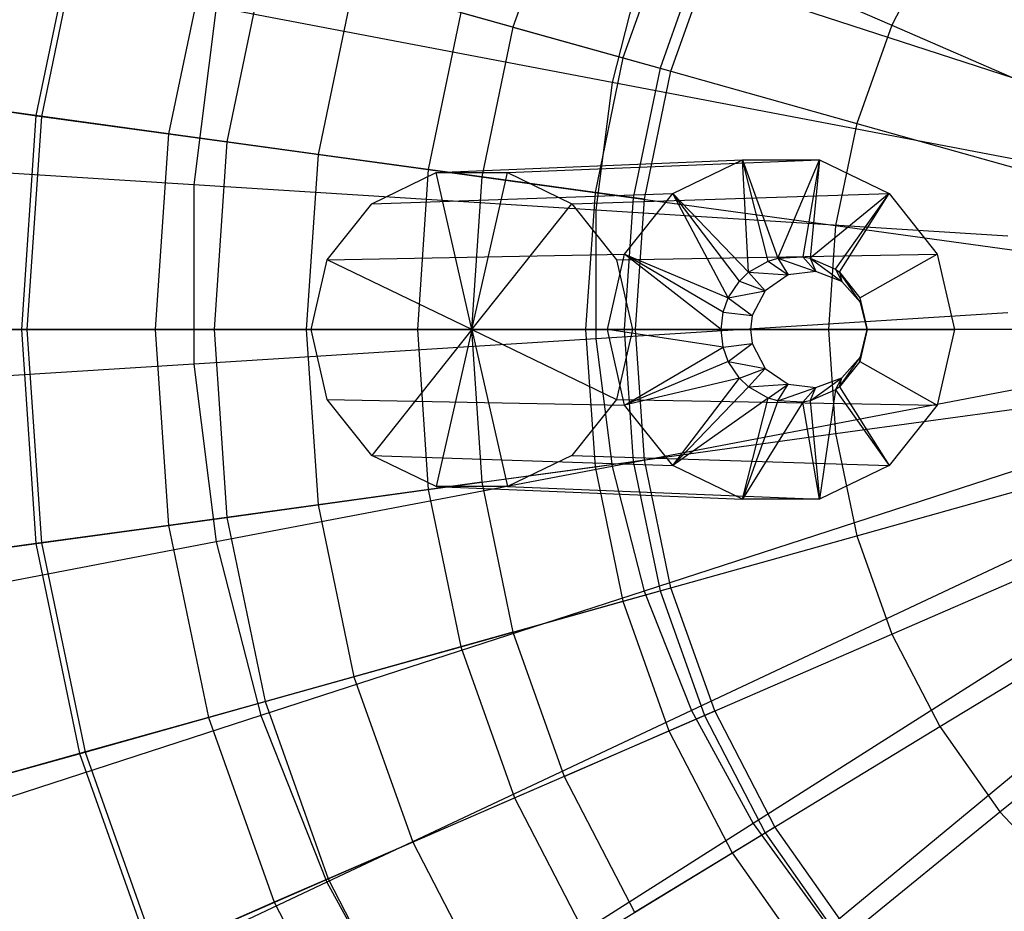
# Model space of a CAD drawing. Extents: x -12.2 to 12.8, y 0.1 to 12.5.
# Tile 15 of 66: x -6.1 to -5.3, y 5 to 5.7. Entities that reach past the tile are written whole.
import ezdxf

# ---------------------------------------------------------------- set-up
doc = ezdxf.new("R2010")
doc.units = 0
doc.header["$LTSCALE"] = 2.54
doc.layers.get('0').update_dxf_attribs({"color": 13, "linetype": 'CONTINUOUS'})

# ---------------------------------------------------------------- blocks, each defined once
blk = doc.blocks.new('GRUPUJ_1')
at = {"color": 0}
for p, q in [((6.57608, 5.77479, 7.61823), (6.53359, 5.65522, 7.61823)), ((6.57608, 5.77479, 7.61823), (6.53359, 5.65522, 7.61823)), ((6.17421, 5.75591, 8.08117), (6.13803, 5.58179, 8.08117)), ((6.17421, 5.75591, 8.08117), (6.13803, 5.58179, 8.08117)), ((6.1787, 5.75465, 12.80126), (6.14264, 5.58115, 12.80126)), ((6.1787, 5.75465, 12.80126), (6.14264, 5.58115, 12.80126)), ((6.66303, 5.73703, 7.49957), (6.62487, 5.62964, 7.49957)), ((6.66303, 5.73703, 7.49957), (6.62487, 5.62964, 7.49957)), ((6.88755, 5.73357, 14.10488), (6.84776, 5.65679, 14.10488)), ((6.88755, 5.73357, 14.10488), (6.84776, 5.65679, 14.10488)), ((6.28117, 5.72594, 7.91926), (6.24807, 5.56666, 7.91926)), ((6.28117, 5.72594, 7.91926), (6.24807, 5.56666, 7.91926)), ((6.69236, 5.72429, 13.84361), (6.65566, 5.62101, 13.84361)), ((6.69236, 5.72429, 13.84361), (6.65566, 5.62101, 13.84361)), ((6.66465, 5.6185, 7.52774), (6.70092, 5.72057, 7.52774)), ((6.69236, 5.72429, 13.84361), (6.84776, 5.65679, 14.10488)), ((6.69236, 5.72429, 13.84361), (6.84776, 5.65679, 14.10488)), ((6.32812, 5.71279, 13.17998), (6.29637, 5.56002, 13.17998)), ((6.32812, 5.71279, 13.17998), (6.29637, 5.56002, 13.17998)), ((6.64234, 5.71242, 17.97926), (6.61582, 5.60913, 17.97926)), ((6.64234, 5.71242, 17.97926), (6.61582, 5.60913, 17.97926)), ((6.96795, 5.60663, 18.05329), (6.64234, 5.71242, 17.97926)), ((6.96795, 5.60663, 18.05329), (6.64234, 5.71242, 17.97926)), ((6.4017, 5.69217, 7.76816), (6.37208, 5.54962, 7.76816)), ((6.4017, 5.69217, 7.76816), (6.37208, 5.54962, 7.76816)), ((6.53359, 5.65522, 7.61823), (6.4017, 5.69217, 7.76816)), ((6.53359, 5.65522, 7.61823), (6.4017, 5.69217, 7.76816)), ((6.28754, 5.67175, 17.87622), (6.26891, 5.52431, 17.87622)), ((6.28754, 5.67175, 17.87622), (6.26891, 5.52431, 17.87622)), ((6.61582, 5.60913, 17.97926), (6.28754, 5.67175, 17.87622)), ((6.61582, 5.60913, 17.97926), (6.28754, 5.67175, 17.87622)), ((6.49048, 5.6673, 13.53372), (6.46342, 5.53706, 13.53372)), ((6.49048, 5.6673, 13.53372), (6.46342, 5.53706, 13.53372)), ((6.49048, 5.6673, 13.53372), (6.65566, 5.62101, 13.84361)), ((6.49048, 5.6673, 13.53372), (6.65566, 5.62101, 13.84361)), ((6.53359, 5.65522, 7.61823), (6.50777, 5.53097, 7.61823)), ((6.53359, 5.65522, 7.61823), (6.50777, 5.53097, 7.61823)), ((6.53359, 5.65522, 7.61823), (6.62487, 5.62964, 7.49957)), ((6.53359, 5.65522, 7.61823), (6.62487, 5.62964, 7.49957)), ((6.84776, 5.65679, 14.10488), (6.8188, 5.5753, 14.10488)), ((6.84776, 5.65679, 14.10488), (6.8188, 5.5753, 14.10488)), ((6.84776, 5.65679, 14.10488), (6.99055, 5.59477, 14.30535)), ((6.84776, 5.65679, 14.10488), (6.99055, 5.59477, 14.30535)), ((6.62487, 5.62964, 7.49957), (6.60168, 5.51806, 7.49957)), ((6.62487, 5.62964, 7.49957), (6.60168, 5.51806, 7.49957)), ((6.62487, 5.62964, 7.49957), (6.66465, 5.6185, 7.52774)), ((6.62487, 5.62964, 7.49957), (6.66465, 5.6185, 7.52774)), ((6.65566, 5.62101, 13.84361), (6.63336, 5.5137, 13.84361)), ((6.65566, 5.62101, 13.84361), (6.63336, 5.5137, 13.84361)), ((6.64261, 5.51243, 7.52774), (6.66465, 5.6185, 7.52774)), ((6.65566, 5.62101, 13.84361), (6.8188, 5.5753, 14.10488)), ((6.65566, 5.62101, 13.84361), (6.8188, 5.5753, 14.10488)), ((6.61582, 5.60913, 17.97926), (6.60245, 5.50332, 17.97926)), ((6.61582, 5.60913, 17.97926), (6.60245, 5.50332, 17.97926)), ((6.95212, 5.54498, 18.05329), (6.61582, 5.60913, 17.97926)), ((6.95212, 5.54498, 18.05329), (6.61582, 5.60913, 17.97926)), ((6.00753, 5.59972, 12.4101), (6.14264, 5.58115, 12.80126)), ((6.00753, 5.59972, 12.4101), (6.14264, 5.58115, 12.80126)), ((6.13803, 5.58179, 8.08117), (6.03623, 5.59578, 8.26638)), ((6.13803, 5.58179, 8.08117), (6.03623, 5.59578, 8.26638)), ((6.13803, 5.58179, 8.08117), (6.1259, 5.40436, 8.08117)), ((6.13803, 5.58179, 8.08117), (6.1259, 5.40436, 8.08117)), ((6.14264, 5.58115, 12.80126), (6.13055, 5.40436, 12.80126)), ((6.14264, 5.58115, 12.80126), (6.13055, 5.40436, 12.80126)), ((6.24807, 5.56666, 7.91926), (6.13803, 5.58179, 8.08117)), ((6.24807, 5.56666, 7.91926), (6.13803, 5.58179, 8.08117)), ((6.14264, 5.58115, 12.80126), (6.29637, 5.56002, 13.17998)), ((6.14264, 5.58115, 12.80126), (6.29637, 5.56002, 13.17998)), ((6.8188, 5.5753, 14.10488), (6.80121, 5.49063, 14.10488)), ((6.8188, 5.5753, 14.10488), (6.80121, 5.49063, 14.10488)), ((6.8188, 5.5753, 14.10488), (6.96871, 5.5333, 14.30535)), ((6.8188, 5.5753, 14.10488), (6.96871, 5.5333, 14.30535)), ((6.24807, 5.56666, 7.91926), (6.23697, 5.40436, 7.91926)), ((6.24807, 5.56666, 7.91926), (6.23697, 5.40436, 7.91926)), ((6.37208, 5.54962, 7.76816), (6.24807, 5.56666, 7.91926)), ((6.37208, 5.54962, 7.76816), (6.24807, 5.56666, 7.91926)), ((6.29637, 5.56002, 13.17998), (6.28573, 5.40436, 13.17998)), ((6.29637, 5.56002, 13.17998), (6.28573, 5.40436, 13.17998)), ((6.29637, 5.56002, 13.17998), (6.46342, 5.53706, 13.53372)), ((6.29637, 5.56002, 13.17998), (6.46342, 5.53706, 13.53372)), ((6.37208, 5.54962, 7.76816), (6.36214, 5.40436, 7.76816)), ((6.37208, 5.54962, 7.76816), (6.36214, 5.40436, 7.76816)), ((6.50777, 5.53097, 7.61823), (6.37208, 5.54962, 7.76816)), ((6.50777, 5.53097, 7.61823), (6.37208, 5.54962, 7.76816)), ((6.46992, 5.53451, 8.55078), (6.72387, 5.54504, 12.09836)), ((6.46992, 5.53451, 8.55078), (6.72387, 5.54504, 12.09836)), ((6.52918, 5.53451, 8.5465), (6.78792, 5.54504, 12.09373)), ((6.52918, 5.53451, 8.5465), (6.78792, 5.54504, 12.09373)), ((6.66616, 5.51718, 12.10253), (6.72387, 5.54504, 12.09836)), ((6.66616, 5.51718, 12.10253), (6.72387, 5.54504, 12.09836)), ((6.72387, 5.54504, 12.09836), (6.78792, 5.54504, 12.09373)), ((6.72387, 5.54504, 12.09836), (6.78792, 5.54504, 12.09373)), ((6.72387, 5.54504, 12.09836), (6.75326, 5.46356, 12.247)), ((6.74526, 5.46114, 12.24758), (6.72387, 5.54504, 12.09836)), ((6.72387, 5.54504, 12.09836), (6.75326, 5.46356, 12.247)), ((6.72897, 5.45184, 12.24876), (6.72387, 5.54504, 12.09836)), ((6.74526, 5.46114, 12.24758), (6.72387, 5.54504, 12.09836)), ((6.72897, 5.45184, 12.24876), (6.72387, 5.54504, 12.09836)), ((6.75326, 5.46356, 12.247), (6.78792, 5.54504, 12.09373)), ((6.75326, 5.46356, 12.247), (6.78792, 5.54504, 12.09373)), ((6.78792, 5.54504, 12.09373), (6.77404, 5.46464, 12.2455)), ((6.78792, 5.54504, 12.09373), (6.77404, 5.46464, 12.2455)), ((6.78792, 5.54504, 12.09373), (6.78021, 5.46356, 12.24505)), ((6.78792, 5.54504, 12.09373), (6.78021, 5.46356, 12.24505)), ((6.78792, 5.54504, 12.09373), (6.84563, 5.51718, 12.08956)), ((6.78792, 5.54504, 12.09373), (6.84563, 5.51718, 12.08956)), ((6.26891, 5.52431, 17.87622), (5.95632, 5.54397, 17.74906)), ((6.26891, 5.52431, 17.87622), (5.95632, 5.54397, 17.74906)), ((6.46342, 5.53706, 13.53372), (6.45434, 5.40436, 13.53372)), ((6.46342, 5.53706, 13.53372), (6.45434, 5.40436, 13.53372)), ((6.46342, 5.53706, 13.53372), (6.63336, 5.5137, 13.84361)), ((6.46342, 5.53706, 13.53372), (6.63336, 5.5137, 13.84361)), ((6.41653, 5.50873, 8.55464), (6.46992, 5.53451, 8.55078)), ((6.41653, 5.50873, 8.55464), (6.46992, 5.53451, 8.55078)), ((6.46992, 5.53451, 8.55078), (6.52918, 5.53451, 8.5465)), ((6.49953, 5.40436, 8.54832), (6.46992, 5.53451, 8.55078)), ((6.46992, 5.53451, 8.55078), (6.52918, 5.53451, 8.5465)), ((6.49953, 5.40436, 8.54832), (6.46992, 5.53451, 8.55078)), ((6.50777, 5.53097, 7.61823), (6.49911, 5.40436, 7.61823)), ((6.50777, 5.53097, 7.61823), (6.49911, 5.40436, 7.61823)), ((6.49953, 5.40436, 8.54832), (6.52918, 5.53451, 8.5465)), ((6.49953, 5.40436, 8.54832), (6.52918, 5.53451, 8.5465)), ((6.60168, 5.51806, 7.49957), (6.50777, 5.53097, 7.61823)), ((6.60168, 5.51806, 7.49957), (6.50777, 5.53097, 7.61823)), ((6.52918, 5.53451, 8.5465), (6.58257, 5.50873, 8.54264)), ((6.52918, 5.53451, 8.5465), (6.58257, 5.50873, 8.54264)), ((6.60245, 5.50332, 17.97926), (6.26891, 5.52431, 17.87622)), ((6.60245, 5.50332, 17.97926), (6.26891, 5.52431, 17.87622)), ((6.26891, 5.52431, 17.87622), (6.26891, 5.37569, 17.87622)), ((6.26891, 5.52431, 17.87622), (6.26891, 5.37569, 17.87622)), ((6.41653, 5.50873, 8.55464), (6.66616, 5.51718, 12.10253)), ((6.41653, 5.50873, 8.55464), (6.66616, 5.51718, 12.10253)), ((6.58257, 5.50873, 8.54264), (6.84563, 5.51718, 12.08956)), ((6.58257, 5.50873, 8.54264), (6.84563, 5.51718, 12.08956)), ((6.60168, 5.51806, 7.49957), (6.59391, 5.40436, 7.49957)), ((6.60168, 5.51806, 7.49957), (6.59391, 5.40436, 7.49957)), ((6.64261, 5.51243, 7.52774), (6.60168, 5.51806, 7.49957)), ((6.64261, 5.51243, 7.52774), (6.60168, 5.51806, 7.49957)), ((6.63336, 5.5137, 13.84361), (6.62588, 5.40436, 13.84361)), ((6.63336, 5.5137, 13.84361), (6.62588, 5.40436, 13.84361)), ((6.62622, 5.46697, 12.10542), (6.66616, 5.51718, 12.10253)), ((6.62622, 5.46697, 12.10542), (6.66616, 5.51718, 12.10253)), ((6.63336, 5.5137, 13.84361), (6.80121, 5.49063, 14.10488)), ((6.63336, 5.5137, 13.84361), (6.80121, 5.49063, 14.10488)), ((6.63521, 5.40436, 7.52774), (6.64261, 5.51243, 7.52774)), ((6.7214, 5.44463, 12.2493), (6.66616, 5.51718, 12.10253)), ((6.71216, 5.43071, 12.24997), (6.66616, 5.51718, 12.10253)), ((6.7214, 5.44463, 12.2493), (6.66616, 5.51718, 12.10253)), ((6.72897, 5.45184, 12.24876), (6.66616, 5.51718, 12.10253)), ((6.71216, 5.43071, 12.24997), (6.66616, 5.51718, 12.10253)), ((6.72897, 5.45184, 12.24876), (6.66616, 5.51718, 12.10253)), ((6.84563, 5.51718, 12.08956), (6.78021, 5.46356, 12.24505)), ((6.84563, 5.51718, 12.08956), (6.78021, 5.46356, 12.24505)), ((6.80114, 5.45433, 12.24354), (6.84563, 5.51718, 12.08956)), ((6.80114, 5.45433, 12.24354), (6.84563, 5.51718, 12.08956)), ((6.8045, 5.45184, 12.2433), (6.84563, 5.51718, 12.08956)), ((6.8045, 5.45184, 12.2433), (6.84563, 5.51718, 12.08956)), ((6.84563, 5.51718, 12.08956), (6.88557, 5.46697, 12.08667)), ((6.84563, 5.51718, 12.08956), (6.88557, 5.46697, 12.08667)), ((6.37958, 5.46228, 8.55731), (6.41653, 5.50873, 8.55464)), ((6.37958, 5.46228, 8.55731), (6.41653, 5.50873, 8.55464)), ((6.49953, 5.40436, 8.54832), (6.58257, 5.50873, 8.54264)), ((6.49953, 5.40436, 8.54832), (6.58257, 5.50873, 8.54264)), ((6.58257, 5.50873, 8.54264), (6.61952, 5.46228, 8.53997)), ((6.58257, 5.50873, 8.54264), (6.61952, 5.46228, 8.53997)), ((6.94414, 5.48183, 18.05329), (6.60245, 5.50332, 17.97926)), ((6.94414, 5.48183, 18.05329), (6.60245, 5.50332, 17.97926)), ((6.60245, 5.50332, 17.97926), (6.60245, 5.39668, 17.97926)), ((6.60245, 5.50332, 17.97926), (6.60245, 5.39668, 17.97926)), ((6.80121, 5.49063, 14.10488), (6.79531, 5.40436, 14.10488)), ((6.80121, 5.49063, 14.10488), (6.79531, 5.40436, 14.10488)), ((6.80121, 5.49063, 14.10488), (6.95544, 5.46944, 14.30535)), ((6.80121, 5.49063, 14.10488), (6.95544, 5.46944, 14.30535)), ((6.37958, 5.46228, 8.55731), (6.62622, 5.46697, 12.10542)), ((6.37958, 5.46228, 8.55731), (6.62622, 5.46697, 12.10542)), ((6.61197, 5.40436, 12.10645), (6.62622, 5.46697, 12.10542)), ((6.61197, 5.40436, 12.10645), (6.62622, 5.46697, 12.10542)), ((6.61952, 5.46228, 8.53997), (6.88557, 5.46697, 12.08667)), ((6.61952, 5.46228, 8.53997), (6.88557, 5.46697, 12.08667)), ((6.70617, 5.40436, 12.25041), (6.62622, 5.46697, 12.10542)), ((6.62622, 5.46697, 12.10542), (6.71216, 5.43071, 12.24997)), ((6.70617, 5.40436, 12.25041), (6.62622, 5.46697, 12.10542)), ((6.70793, 5.41889, 12.25028), (6.62622, 5.46697, 12.10542)), ((6.70793, 5.41889, 12.25028), (6.62622, 5.46697, 12.10542)), ((6.62622, 5.46697, 12.10542), (6.71216, 5.43071, 12.24997)), ((6.74526, 5.46114, 12.24758), (6.75326, 5.46356, 12.247)), ((6.74526, 5.46114, 12.24758), (6.75326, 5.46356, 12.247)), ((6.75326, 5.46356, 12.247), (6.77404, 5.46464, 12.2455)), ((6.75326, 5.46356, 12.247), (6.77404, 5.46464, 12.2455)), ((6.75326, 5.46356, 12.247), (6.7848, 5.45246, 12.41496)), ((6.75326, 5.46356, 12.247), (6.76183, 5.44967, 12.41662)), ((6.75326, 5.46356, 12.247), (6.7848, 5.45246, 12.41496)), ((6.75326, 5.46356, 12.247), (6.76183, 5.44967, 12.41662)), ((6.77404, 5.46464, 12.2455), (6.78021, 5.46356, 12.24505)), ((6.77404, 5.46464, 12.2455), (6.7848, 5.45246, 12.41496)), ((6.77404, 5.46464, 12.2455), (6.78021, 5.46356, 12.24505)), ((6.77404, 5.46464, 12.2455), (6.7848, 5.45246, 12.41496)), ((6.78021, 5.46356, 12.24505), (6.80114, 5.45433, 12.24354)), ((6.78021, 5.46356, 12.24505), (6.80114, 5.45433, 12.24354)), ((6.78021, 5.46356, 12.24505), (6.80643, 5.44424, 12.41339)), ((6.78021, 5.46356, 12.24505), (6.7848, 5.45246, 12.41496)), ((6.78021, 5.46356, 12.24505), (6.80643, 5.44424, 12.41339)), ((6.78021, 5.46356, 12.24505), (6.7848, 5.45246, 12.41496)), ((6.8213, 5.43071, 12.24208), (6.88557, 5.46697, 12.08667)), ((6.8213, 5.43071, 12.24208), (6.88557, 5.46697, 12.08667)), ((6.88557, 5.46697, 12.08667), (6.89983, 5.40436, 12.08564)), ((6.88557, 5.46697, 12.08667), (6.89983, 5.40436, 12.08564)), ((6.3664, 5.40436, 8.55826), (6.37958, 5.46228, 8.55731)), ((6.3664, 5.40436, 8.55826), (6.37958, 5.46228, 8.55731)), ((6.49953, 5.40436, 8.54832), (6.37958, 5.46228, 8.55731)), ((6.49953, 5.40436, 8.54832), (6.37958, 5.46228, 8.55731)), ((6.61952, 5.46228, 8.53997), (6.63271, 5.40436, 8.53902)), ((6.61952, 5.46228, 8.53997), (6.63271, 5.40436, 8.53902)), ((6.72897, 5.45184, 12.24876), (6.74526, 5.46114, 12.24758)), ((6.72897, 5.45184, 12.24876), (6.74526, 5.46114, 12.24758)), ((6.74526, 5.46114, 12.24758), (6.76183, 5.44967, 12.41662)), ((6.74526, 5.46114, 12.24758), (6.76183, 5.44967, 12.41662)), ((6.7214, 5.44463, 12.2493), (6.72897, 5.45184, 12.24876)), ((6.7214, 5.44463, 12.2493), (6.72897, 5.45184, 12.24876)), ((6.72897, 5.45184, 12.24876), (6.7428, 5.43649, 12.41799)), ((6.72897, 5.45184, 12.24876), (6.76183, 5.44967, 12.41662)), ((6.72897, 5.45184, 12.24876), (6.76183, 5.44967, 12.41662)), ((6.72897, 5.45184, 12.24876), (6.7428, 5.43649, 12.41799)), ((6.76183, 5.44967, 12.41662), (6.7428, 5.43649, 12.41799)), ((6.76183, 5.44967, 12.41662), (6.7428, 5.43649, 12.41799)), ((6.7848, 5.45246, 12.41496), (6.76183, 5.44967, 12.41662)), ((6.7848, 5.45246, 12.41496), (6.76183, 5.44967, 12.41662)), ((6.80643, 5.44424, 12.41339), (6.7848, 5.45246, 12.41496)), ((6.80643, 5.44424, 12.41339), (6.7848, 5.45246, 12.41496)), ((6.80114, 5.45433, 12.24354), (6.8045, 5.45184, 12.2433)), ((6.80114, 5.45433, 12.24354), (6.80643, 5.44424, 12.41339)), ((6.80114, 5.45433, 12.24354), (6.80643, 5.44424, 12.41339)), ((6.80114, 5.45433, 12.24354), (6.8045, 5.45184, 12.2433)), ((6.8045, 5.45184, 12.2433), (6.80643, 5.44424, 12.41339)), ((6.8045, 5.45184, 12.2433), (6.8213, 5.43071, 12.24208)), ((6.8045, 5.45184, 12.2433), (6.80643, 5.44424, 12.41339)), ((6.82177, 5.42688, 12.41229), (6.8045, 5.45184, 12.2433)), ((6.8045, 5.45184, 12.2433), (6.8213, 5.43071, 12.24208)), ((6.82177, 5.42688, 12.41229), (6.8045, 5.45184, 12.2433)), ((6.71216, 5.43071, 12.24997), (6.7214, 5.44463, 12.2493)), ((6.71216, 5.43071, 12.24997), (6.7214, 5.44463, 12.2493)), ((6.7214, 5.44463, 12.2493), (6.7428, 5.43649, 12.41799)), ((6.7214, 5.44463, 12.2493), (6.7428, 5.43649, 12.41799)), ((6.82177, 5.42688, 12.41229), (6.80643, 5.44424, 12.41339)), ((6.82177, 5.42688, 12.41229), (6.80643, 5.44424, 12.41339)), ((6.70793, 5.41889, 12.25028), (6.71216, 5.43071, 12.24997)), ((6.70793, 5.41889, 12.25028), (6.71216, 5.43071, 12.24997)), ((6.71216, 5.43071, 12.24997), (6.7428, 5.43649, 12.41799)), ((6.71216, 5.43071, 12.24997), (6.7428, 5.43649, 12.41799)), ((6.71216, 5.43071, 12.24997), (6.73205, 5.41595, 12.41877)), ((6.71216, 5.43071, 12.24997), (6.73205, 5.41595, 12.41877)), ((6.7428, 5.43649, 12.41799), (6.73205, 5.41595, 12.41877)), ((6.7428, 5.43649, 12.41799), (6.73205, 5.41595, 12.41877)), ((6.8213, 5.43071, 12.24208), (6.8273, 5.40436, 12.24165)), ((6.8213, 5.43071, 12.24208), (6.82177, 5.42688, 12.41229)), ((6.8213, 5.43071, 12.24208), (6.8273, 5.40436, 12.24165)), ((6.8213, 5.43071, 12.24208), (6.82177, 5.42688, 12.41229)), ((6.8273, 5.40436, 12.41189), (6.82177, 5.42688, 12.41229)), ((6.8273, 5.40436, 12.24165), (6.82177, 5.42688, 12.41229)), ((6.8273, 5.40436, 12.41189), (6.82177, 5.42688, 12.41229)), ((6.8273, 5.40436, 12.24165), (6.82177, 5.42688, 12.41229)), ((6.94414, 5.41817, 18.05329), (6.60245, 5.39668, 17.97926)), ((6.94414, 5.41817, 18.05329), (6.60245, 5.39668, 17.97926)), ((6.70617, 5.40436, 12.25041), (6.70793, 5.41889, 12.25028)), ((6.70617, 5.40436, 12.25041), (6.70793, 5.41889, 12.25028)), ((6.70793, 5.41889, 12.25028), (6.73205, 5.41595, 12.41877)), ((6.70793, 5.41889, 12.25028), (6.73205, 5.41595, 12.41877)), ((6.73205, 5.41595, 12.41877), (6.73064, 5.40436, 12.41887)), ((6.73205, 5.41595, 12.41877), (6.73064, 5.40436, 12.41887)), ((6.13055, 5.40436, 12.80126), (5.99416, 5.40436, 12.4101)), ((6.13055, 5.40436, 12.80126), (5.99416, 5.40436, 12.4101)), ((6.02314, 5.40436, 8.26638), (6.1259, 5.40436, 8.08117)), ((6.02314, 5.40436, 8.26638), (6.1259, 5.40436, 8.08117)), ((6.1259, 5.40436, 8.08117), (6.13803, 5.22693, 8.08117)), ((6.1259, 5.40436, 8.08117), (6.23697, 5.40436, 7.91926)), ((6.1259, 5.40436, 8.08117), (6.13803, 5.22693, 8.08117)), ((6.1259, 5.40436, 8.08117), (6.23697, 5.40436, 7.91926)), ((6.28573, 5.40436, 13.17998), (6.13055, 5.40436, 12.80126)), ((6.13055, 5.40436, 12.80126), (6.14264, 5.22756, 12.80126)), ((6.28573, 5.40436, 13.17998), (6.13055, 5.40436, 12.80126)), ((6.13055, 5.40436, 12.80126), (6.14264, 5.22756, 12.80126)), ((6.23697, 5.40436, 7.91926), (6.24807, 5.24205, 7.91926)), ((6.23697, 5.40436, 7.91926), (6.36214, 5.40436, 7.76816)), ((6.23697, 5.40436, 7.91926), (6.24807, 5.24205, 7.91926)), ((6.23697, 5.40436, 7.91926), (6.36214, 5.40436, 7.76816)), ((6.28573, 5.40436, 13.17998), (6.29637, 5.24869, 13.17998)), ((6.45434, 5.40436, 13.53372), (6.28573, 5.40436, 13.17998)), ((6.28573, 5.40436, 13.17998), (6.29637, 5.24869, 13.17998)), ((6.45434, 5.40436, 13.53372), (6.28573, 5.40436, 13.17998)), ((6.36214, 5.40436, 7.76816), (6.37208, 5.2591, 7.76816)), ((6.36214, 5.40436, 7.76816), (6.49911, 5.40436, 7.61823)), ((6.36214, 5.40436, 7.76816), (6.37208, 5.2591, 7.76816)), ((6.36214, 5.40436, 7.76816), (6.49911, 5.40436, 7.61823)), ((6.3664, 5.40436, 8.55826), (6.61197, 5.40436, 12.10645)), ((6.37958, 5.34643, 8.55731), (6.3664, 5.40436, 8.55826)), ((6.37958, 5.34643, 8.55731), (6.3664, 5.40436, 8.55826)), ((6.49953, 5.40436, 8.54832), (6.3664, 5.40436, 8.55826)), ((6.3664, 5.40436, 8.55826), (6.61197, 5.40436, 12.10645)), ((6.49953, 5.40436, 8.54832), (6.3664, 5.40436, 8.55826)), ((6.49953, 5.40436, 8.54832), (6.41653, 5.29998, 8.55464)), ((6.49953, 5.40436, 8.54832), (6.41653, 5.29998, 8.55464)), ((6.62588, 5.40436, 13.84361), (6.45434, 5.40436, 13.53372)), ((6.45434, 5.40436, 13.53372), (6.46342, 5.27165, 13.53372)), ((6.62588, 5.40436, 13.84361), (6.45434, 5.40436, 13.53372)), ((6.45434, 5.40436, 13.53372), (6.46342, 5.27165, 13.53372)), ((6.49953, 5.40436, 8.54832), (6.46992, 5.2742, 8.55078)), ((6.49953, 5.40436, 8.54832), (6.46992, 5.2742, 8.55078)), ((6.49911, 5.40436, 7.61823), (6.50777, 5.27775, 7.61823)), ((6.49911, 5.40436, 7.61823), (6.59391, 5.40436, 7.49957)), ((6.49911, 5.40436, 7.61823), (6.50777, 5.27775, 7.61823)), ((6.49911, 5.40436, 7.61823), (6.59391, 5.40436, 7.49957)), ((6.49953, 5.40436, 8.54832), (6.63271, 5.40436, 8.53902)), ((6.49953, 5.40436, 8.54832), (6.52918, 5.2742, 8.5465)), ((6.49953, 5.40436, 8.54832), (6.52918, 5.2742, 8.5465)), ((6.49953, 5.40436, 8.54832), (6.61952, 5.34643, 8.53997)), ((6.49953, 5.40436, 8.54832), (6.61952, 5.34643, 8.53997)), ((6.49953, 5.40436, 8.54832), (6.63271, 5.40436, 8.53902)), ((6.59391, 5.40436, 7.49957), (6.60168, 5.29066, 7.49957)), ((6.59391, 5.40436, 7.49957), (6.60168, 5.29066, 7.49957)), ((6.59391, 5.40436, 7.49957), (6.63521, 5.40436, 7.52774)), ((6.59391, 5.40436, 7.49957), (6.63521, 5.40436, 7.52774)), ((6.62622, 5.34175, 12.10542), (6.61197, 5.40436, 12.10645)), ((6.70617, 5.40436, 12.25041), (6.61197, 5.40436, 12.10645)), ((6.70793, 5.38982, 12.25028), (6.61197, 5.40436, 12.10645)), ((6.70617, 5.40436, 12.25041), (6.61197, 5.40436, 12.10645)), ((6.70793, 5.38982, 12.25028), (6.61197, 5.40436, 12.10645)), ((6.62622, 5.34175, 12.10542), (6.61197, 5.40436, 12.10645)), ((6.63271, 5.40436, 8.53902), (6.61952, 5.34643, 8.53997)), ((6.63271, 5.40436, 8.53902), (6.61952, 5.34643, 8.53997)), ((6.79531, 5.40436, 14.10488), (6.62588, 5.40436, 13.84361)), ((6.62588, 5.40436, 13.84361), (6.63336, 5.29501, 13.84361)), ((6.62588, 5.40436, 13.84361), (6.63336, 5.29501, 13.84361)), ((6.79531, 5.40436, 14.10488), (6.62588, 5.40436, 13.84361)), ((6.63271, 5.40436, 8.53902), (6.89983, 5.40436, 12.08564)), ((6.63271, 5.40436, 8.53902), (6.89983, 5.40436, 12.08564)), ((6.64261, 5.29628, 7.52774), (6.63521, 5.40436, 7.52774)), ((6.70617, 5.40436, 12.25041), (6.73064, 5.40436, 12.41887)), ((6.70793, 5.38982, 12.25028), (6.70617, 5.40436, 12.25041)), ((6.70793, 5.38982, 12.25028), (6.70617, 5.40436, 12.25041)), ((6.70617, 5.40436, 12.25041), (6.73064, 5.40436, 12.41887)), ((6.73064, 5.40436, 12.41887), (6.73205, 5.39276, 12.41877)), ((6.73064, 5.40436, 12.41887), (6.73205, 5.39276, 12.41877)), ((6.95099, 5.40436, 14.30535), (6.79531, 5.40436, 14.10488)), ((6.79531, 5.40436, 14.10488), (6.80121, 5.31808, 14.10488)), ((6.95099, 5.40436, 14.30535), (6.79531, 5.40436, 14.10488)), ((6.79531, 5.40436, 14.10488), (6.80121, 5.31808, 14.10488)), ((6.8213, 5.37801, 12.24208), (6.8273, 5.40436, 12.41189)), ((6.8213, 5.37801, 12.24208), (6.8273, 5.40436, 12.41189)), ((6.8273, 5.40436, 12.24165), (6.8213, 5.37801, 12.24208)), ((6.8273, 5.40436, 12.24165), (6.8213, 5.37801, 12.24208)), ((6.82177, 5.38184, 12.41229), (6.8273, 5.40436, 12.41189)), ((6.82177, 5.38184, 12.41229), (6.8273, 5.40436, 12.41189)), ((6.8273, 5.40436, 12.24165), (6.89983, 5.40436, 12.08564)), ((6.8273, 5.40436, 12.24165), (6.8273, 5.40436, 12.41189)), ((6.8273, 5.40436, 12.24165), (6.8273, 5.40436, 12.41189)), ((6.8273, 5.40436, 12.24165), (6.89983, 5.40436, 12.08564)), ((6.89983, 5.40436, 12.08564), (6.88557, 5.34175, 12.08667)), ((6.89983, 5.40436, 12.08564), (6.88557, 5.34175, 12.08667)), ((6.60245, 5.39668, 17.97926), (6.26891, 5.37569, 17.87622)), ((6.60245, 5.39668, 17.97926), (6.26891, 5.37569, 17.87622)), ((6.60245, 5.39668, 17.97926), (6.61582, 5.29087, 17.97926)), ((6.60245, 5.39668, 17.97926), (6.61582, 5.29087, 17.97926)), ((6.62622, 5.34175, 12.10542), (6.70793, 5.38982, 12.25028)), ((6.62622, 5.34175, 12.10542), (6.70793, 5.38982, 12.25028)), ((6.70793, 5.38982, 12.25028), (6.73205, 5.39276, 12.41877)), ((6.70793, 5.38982, 12.25028), (6.73205, 5.39276, 12.41877)), ((6.71216, 5.37801, 12.24997), (6.70793, 5.38982, 12.25028)), ((6.71216, 5.37801, 12.24997), (6.70793, 5.38982, 12.25028)), ((6.71216, 5.37801, 12.24997), (6.73205, 5.39276, 12.41877)), ((6.71216, 5.37801, 12.24997), (6.73205, 5.39276, 12.41877)), ((6.73205, 5.39276, 12.41877), (6.7428, 5.37222, 12.41799)), ((6.73205, 5.39276, 12.41877), (6.7428, 5.37222, 12.41799)), ((6.8045, 5.35688, 12.2433), (6.82177, 5.38184, 12.41229)), ((6.8045, 5.35688, 12.2433), (6.82177, 5.38184, 12.41229)), ((6.80643, 5.36448, 12.41339), (6.82177, 5.38184, 12.41229)), ((6.80643, 5.36448, 12.41339), (6.82177, 5.38184, 12.41229)), ((6.8213, 5.37801, 12.24208), (6.82177, 5.38184, 12.41229)), ((6.8213, 5.37801, 12.24208), (6.82177, 5.38184, 12.41229)), ((6.26891, 5.37569, 17.87622), (5.95632, 5.35603, 17.74906)), ((6.26891, 5.37569, 17.87622), (5.95632, 5.35603, 17.74906)), ((6.26891, 5.37569, 17.87622), (6.28754, 5.22825, 17.87622)), ((6.26891, 5.37569, 17.87622), (6.28754, 5.22825, 17.87622)), ((6.71216, 5.37801, 12.24997), (6.62622, 5.34175, 12.10542)), ((6.71216, 5.37801, 12.24997), (6.62622, 5.34175, 12.10542)), ((6.7214, 5.36409, 12.2493), (6.71216, 5.37801, 12.24997)), ((6.71216, 5.37801, 12.24997), (6.7428, 5.37222, 12.41799)), ((6.71216, 5.37801, 12.24997), (6.7428, 5.37222, 12.41799)), ((6.7214, 5.36409, 12.2493), (6.71216, 5.37801, 12.24997)), ((6.8213, 5.37801, 12.24208), (6.8045, 5.35688, 12.2433)), ((6.8213, 5.37801, 12.24208), (6.8045, 5.35688, 12.2433)), ((6.8213, 5.37801, 12.24208), (6.88557, 5.34175, 12.08667)), ((6.8213, 5.37801, 12.24208), (6.88557, 5.34175, 12.08667)), ((6.7214, 5.36409, 12.2493), (6.7428, 5.37222, 12.41799)), ((6.7214, 5.36409, 12.2493), (6.7428, 5.37222, 12.41799)), ((6.72897, 5.35688, 12.24876), (6.7428, 5.37222, 12.41799)), ((6.72897, 5.35688, 12.24876), (6.7428, 5.37222, 12.41799)), ((6.7428, 5.37222, 12.41799), (6.76183, 5.35905, 12.41662)), ((6.7428, 5.37222, 12.41799), (6.76183, 5.35905, 12.41662)), ((6.7214, 5.36409, 12.2493), (6.62622, 5.34175, 12.10542)), ((6.7214, 5.36409, 12.2493), (6.62622, 5.34175, 12.10542)), ((6.66616, 5.29154, 12.10253), (6.7214, 5.36409, 12.2493)), ((6.66616, 5.29154, 12.10253), (6.7214, 5.36409, 12.2493)), ((6.72897, 5.35688, 12.24876), (6.7214, 5.36409, 12.2493)), ((6.72897, 5.35688, 12.24876), (6.7214, 5.36409, 12.2493)), ((6.72897, 5.35688, 12.24876), (6.76183, 5.35905, 12.41662)), ((6.72897, 5.35688, 12.24876), (6.76183, 5.35905, 12.41662)), ((6.74526, 5.34758, 12.24758), (6.76183, 5.35905, 12.41662)), ((6.74526, 5.34758, 12.24758), (6.76183, 5.35905, 12.41662)), ((6.75326, 5.34515, 12.247), (6.76183, 5.35905, 12.41662)), ((6.75326, 5.34515, 12.247), (6.76183, 5.35905, 12.41662)), ((6.76183, 5.35905, 12.41662), (6.7848, 5.35625, 12.41496)), ((6.76183, 5.35905, 12.41662), (6.7848, 5.35625, 12.41496)), ((6.78021, 5.34515, 12.24505), (6.80643, 5.36448, 12.41339)), ((6.78021, 5.34515, 12.24505), (6.80643, 5.36448, 12.41339)), ((6.7848, 5.35625, 12.41496), (6.80643, 5.36448, 12.41339)), ((6.7848, 5.35625, 12.41496), (6.80643, 5.36448, 12.41339)), ((6.80114, 5.35438, 12.24354), (6.80643, 5.36448, 12.41339)), ((6.80114, 5.35438, 12.24354), (6.80643, 5.36448, 12.41339)), ((6.8045, 5.35688, 12.2433), (6.80643, 5.36448, 12.41339)), ((6.8045, 5.35688, 12.2433), (6.80643, 5.36448, 12.41339)), ((6.95212, 5.35502, 18.05329), (6.61582, 5.29087, 17.97926)), ((6.95212, 5.35502, 18.05329), (6.61582, 5.29087, 17.97926)), ((6.72897, 5.35688, 12.24876), (6.66616, 5.29154, 12.10253)), ((6.72897, 5.35688, 12.24876), (6.66616, 5.29154, 12.10253)), ((6.74526, 5.34758, 12.24758), (6.72897, 5.35688, 12.24876)), ((6.74526, 5.34758, 12.24758), (6.72897, 5.35688, 12.24876)), ((6.75326, 5.34515, 12.247), (6.7848, 5.35625, 12.41496)), ((6.75326, 5.34515, 12.247), (6.7848, 5.35625, 12.41496)), ((6.77404, 5.34407, 12.2455), (6.7848, 5.35625, 12.41496)), ((6.77404, 5.34407, 12.2455), (6.7848, 5.35625, 12.41496)), ((6.78021, 5.34515, 12.24505), (6.7848, 5.35625, 12.41496)), ((6.78021, 5.34515, 12.24505), (6.7848, 5.35625, 12.41496)), ((6.80114, 5.35438, 12.24354), (6.78021, 5.34515, 12.24505)), ((6.80114, 5.35438, 12.24354), (6.78021, 5.34515, 12.24505)), ((6.80114, 5.35438, 12.24354), (6.78792, 5.26367, 12.09373)), ((6.80114, 5.35438, 12.24354), (6.78792, 5.26367, 12.09373)), ((6.8045, 5.35688, 12.2433), (6.80114, 5.35438, 12.24354)), ((6.8045, 5.35688, 12.2433), (6.80114, 5.35438, 12.24354)), ((6.80114, 5.35438, 12.24354), (6.84563, 5.29154, 12.08956)), ((6.80114, 5.35438, 12.24354), (6.84563, 5.29154, 12.08956)), ((6.8045, 5.35688, 12.2433), (6.84563, 5.29154, 12.08956)), ((6.8045, 5.35688, 12.2433), (6.84563, 5.29154, 12.08956)), ((6.37958, 5.34643, 8.55731), (6.62622, 5.34175, 12.10542)), ((6.41653, 5.29998, 8.55464), (6.37958, 5.34643, 8.55731)), ((6.41653, 5.29998, 8.55464), (6.37958, 5.34643, 8.55731)), ((6.37958, 5.34643, 8.55731), (6.62622, 5.34175, 12.10542)), ((6.61952, 5.34643, 8.53997), (6.58257, 5.29998, 8.54264)), ((6.61952, 5.34643, 8.53997), (6.58257, 5.29998, 8.54264)), ((6.61952, 5.34643, 8.53997), (6.88557, 5.34175, 12.08667)), ((6.61952, 5.34643, 8.53997), (6.88557, 5.34175, 12.08667)), ((6.66616, 5.29154, 12.10253), (6.62622, 5.34175, 12.10542)), ((6.66616, 5.29154, 12.10253), (6.62622, 5.34175, 12.10542)), ((6.74526, 5.34758, 12.24758), (6.66616, 5.29154, 12.10253)), ((6.74526, 5.34758, 12.24758), (6.66616, 5.29154, 12.10253)), ((6.72387, 5.26367, 12.09836), (6.74526, 5.34758, 12.24758)), ((6.72387, 5.26367, 12.09836), (6.74526, 5.34758, 12.24758)), ((6.75326, 5.34515, 12.247), (6.72387, 5.26367, 12.09836)), ((6.75326, 5.34515, 12.247), (6.72387, 5.26367, 12.09836)), ((6.77404, 5.34407, 12.2455), (6.72387, 5.26367, 12.09836)), ((6.77404, 5.34407, 12.2455), (6.72387, 5.26367, 12.09836)), ((6.75326, 5.34515, 12.247), (6.74526, 5.34758, 12.24758)), ((6.75326, 5.34515, 12.247), (6.74526, 5.34758, 12.24758)), ((6.77404, 5.34407, 12.2455), (6.75326, 5.34515, 12.247)), ((6.77404, 5.34407, 12.2455), (6.75326, 5.34515, 12.247)), ((6.78021, 5.34515, 12.24505), (6.77404, 5.34407, 12.2455)), ((6.78021, 5.34515, 12.24505), (6.77404, 5.34407, 12.2455)), ((6.78792, 5.26367, 12.09373), (6.77404, 5.34407, 12.2455)), ((6.78792, 5.26367, 12.09373), (6.77404, 5.34407, 12.2455)), ((6.78021, 5.34515, 12.24505), (6.78792, 5.26367, 12.09373)), ((6.78021, 5.34515, 12.24505), (6.78792, 5.26367, 12.09373)), ((6.88557, 5.34175, 12.08667), (6.84563, 5.29154, 12.08956)), ((6.88557, 5.34175, 12.08667), (6.84563, 5.29154, 12.08956)), ((6.80121, 5.31808, 14.10488), (6.95544, 5.33928, 14.30535)), ((6.80121, 5.31808, 14.10488), (6.95544, 5.33928, 14.30535)), ((6.63336, 5.29501, 13.84361), (6.80121, 5.31808, 14.10488)), ((6.63336, 5.29501, 13.84361), (6.80121, 5.31808, 14.10488)), ((6.80121, 5.31808, 14.10488), (6.8188, 5.23341, 14.10488)), ((6.80121, 5.31808, 14.10488), (6.8188, 5.23341, 14.10488)), ((6.46992, 5.2742, 8.55078), (6.41653, 5.29998, 8.55464)), ((6.41653, 5.29998, 8.55464), (6.66616, 5.29154, 12.10253)), ((6.46992, 5.2742, 8.55078), (6.41653, 5.29998, 8.55464)), ((6.41653, 5.29998, 8.55464), (6.66616, 5.29154, 12.10253)), ((6.58257, 5.29998, 8.54264), (6.52918, 5.2742, 8.5465)), ((6.58257, 5.29998, 8.54264), (6.52918, 5.2742, 8.5465)), ((6.58257, 5.29998, 8.54264), (6.84563, 5.29154, 12.08956)), ((6.58257, 5.29998, 8.54264), (6.84563, 5.29154, 12.08956)), ((6.46342, 5.27165, 13.53372), (6.63336, 5.29501, 13.84361)), ((6.46342, 5.27165, 13.53372), (6.63336, 5.29501, 13.84361)), ((6.60168, 5.29066, 7.49957), (6.64261, 5.29628, 7.52774)), ((6.60168, 5.29066, 7.49957), (6.64261, 5.29628, 7.52774)), ((6.63336, 5.29501, 13.84361), (6.65566, 5.1877, 13.84361)), ((6.63336, 5.29501, 13.84361), (6.65566, 5.1877, 13.84361)), ((6.96795, 5.29337, 18.05329), (6.64234, 5.18757, 17.97926)), ((6.96795, 5.29337, 18.05329), (6.64234, 5.18757, 17.97926)), ((6.66465, 5.19022, 7.52774), (6.64261, 5.29628, 7.52774)), ((6.61582, 5.29087, 17.97926), (6.28754, 5.22825, 17.87622)), ((6.61582, 5.29087, 17.97926), (6.28754, 5.22825, 17.87622)), ((6.50777, 5.27775, 7.61823), (6.60168, 5.29066, 7.49957)), ((6.50777, 5.27775, 7.61823), (6.60168, 5.29066, 7.49957)), ((6.60168, 5.29066, 7.49957), (6.62487, 5.17907, 7.49957)), ((6.60168, 5.29066, 7.49957), (6.62487, 5.17907, 7.49957)), ((6.61582, 5.29087, 17.97926), (6.64234, 5.18757, 17.97926)), ((6.61582, 5.29087, 17.97926), (6.64234, 5.18757, 17.97926)), ((6.72387, 5.26367, 12.09836), (6.66616, 5.29154, 12.10253)), ((6.72387, 5.26367, 12.09836), (6.66616, 5.29154, 12.10253)), ((6.84563, 5.29154, 12.08956), (6.78792, 5.26367, 12.09373)), ((6.84563, 5.29154, 12.08956), (6.78792, 5.26367, 12.09373)), ((6.50777, 5.27775, 7.61823), (6.37208, 5.2591, 7.76816)), ((6.50777, 5.27775, 7.61823), (6.37208, 5.2591, 7.76816)), ((6.50777, 5.27775, 7.61823), (6.53359, 5.1535, 7.61823)), ((6.50777, 5.27775, 7.61823), (6.53359, 5.1535, 7.61823)), ((6.8188, 5.23341, 14.10488), (6.96871, 5.27541, 14.30535)), ((6.8188, 5.23341, 14.10488), (6.96871, 5.27541, 14.30535)), ((6.29637, 5.24869, 13.17998), (6.46342, 5.27165, 13.53372)), ((6.29637, 5.24869, 13.17998), (6.46342, 5.27165, 13.53372)), ((6.46342, 5.27165, 13.53372), (6.49048, 5.14142, 13.53372)), ((6.46342, 5.27165, 13.53372), (6.49048, 5.14142, 13.53372)), ((6.46992, 5.2742, 8.55078), (6.72387, 5.26367, 12.09836)), ((6.52918, 5.2742, 8.5465), (6.46992, 5.2742, 8.55078)), ((6.46992, 5.2742, 8.55078), (6.72387, 5.26367, 12.09836)), ((6.52918, 5.2742, 8.5465), (6.46992, 5.2742, 8.55078)), ((6.52918, 5.2742, 8.5465), (6.78792, 5.26367, 12.09373)), ((6.52918, 5.2742, 8.5465), (6.78792, 5.26367, 12.09373)), ((6.37208, 5.2591, 7.76816), (6.24807, 5.24205, 7.91926)), ((6.37208, 5.2591, 7.76816), (6.24807, 5.24205, 7.91926)), ((6.37208, 5.2591, 7.76816), (6.4017, 5.11655, 7.76816)), ((6.37208, 5.2591, 7.76816), (6.4017, 5.11655, 7.76816)), ((6.78792, 5.26367, 12.09373), (6.72387, 5.26367, 12.09836)), ((6.78792, 5.26367, 12.09373), (6.72387, 5.26367, 12.09836)), ((6.14264, 5.22756, 12.80126), (6.29637, 5.24869, 13.17998)), ((6.14264, 5.22756, 12.80126), (6.29637, 5.24869, 13.17998)), ((6.29637, 5.24869, 13.17998), (6.32812, 5.09593, 13.17998)), ((6.29637, 5.24869, 13.17998), (6.32812, 5.09593, 13.17998)), ((6.24807, 5.24205, 7.91926), (6.13803, 5.22693, 8.08117)), ((6.24807, 5.24205, 7.91926), (6.13803, 5.22693, 8.08117)), ((6.24807, 5.24205, 7.91926), (6.28117, 5.08277, 7.91926)), ((6.24807, 5.24205, 7.91926), (6.28117, 5.08277, 7.91926)), ((6.28754, 5.22825, 17.87622), (5.97988, 5.16956, 17.74906)), ((6.28754, 5.22825, 17.87622), (5.97988, 5.16956, 17.74906)), ((6.00753, 5.20899, 12.4101), (6.14264, 5.22756, 12.80126)), ((6.00753, 5.20899, 12.4101), (6.14264, 5.22756, 12.80126)), ((6.13803, 5.22693, 8.08117), (6.03623, 5.21294, 8.26638)), ((6.13803, 5.22693, 8.08117), (6.03623, 5.21294, 8.26638)), ((6.13803, 5.22693, 8.08117), (6.17421, 5.05281, 8.08117)), ((6.13803, 5.22693, 8.08117), (6.17421, 5.05281, 8.08117)), ((6.14264, 5.22756, 12.80126), (6.1787, 5.05406, 12.80126)), ((6.14264, 5.22756, 12.80126), (6.1787, 5.05406, 12.80126)), ((6.28754, 5.22825, 17.87622), (6.3245, 5.0843, 17.87622)), ((6.28754, 5.22825, 17.87622), (6.3245, 5.0843, 17.87622)), ((6.65566, 5.1877, 13.84361), (6.8188, 5.23341, 14.10488)), ((6.65566, 5.1877, 13.84361), (6.8188, 5.23341, 14.10488)), ((6.99138, 5.23419, 18.05329), (6.6816, 5.08842, 17.97926)), ((6.99138, 5.23419, 18.05329), (6.6816, 5.08842, 17.97926)), ((6.8188, 5.23341, 14.10488), (6.84776, 5.15193, 14.10488)), ((6.8188, 5.23341, 14.10488), (6.84776, 5.15193, 14.10488)), ((6.84776, 5.15193, 14.10488), (6.99055, 5.21395, 14.30535)), ((6.84776, 5.15193, 14.10488), (6.99055, 5.21395, 14.30535)), ((6.64234, 5.18757, 17.97926), (6.3245, 5.0843, 17.87622)), ((6.64234, 5.18757, 17.97926), (6.3245, 5.0843, 17.87622)), ((6.49048, 5.14142, 13.53372), (6.65566, 5.1877, 13.84361)), ((6.49048, 5.14142, 13.53372), (6.65566, 5.1877, 13.84361)), ((6.62487, 5.17907, 7.49957), (6.66465, 5.19022, 7.52774)), ((6.62487, 5.17907, 7.49957), (6.66465, 5.19022, 7.52774)), ((6.64234, 5.18757, 17.97926), (6.6816, 5.08842, 17.97926)), ((6.64234, 5.18757, 17.97926), (6.6816, 5.08842, 17.97926)), ((6.65566, 5.1877, 13.84361), (6.69236, 5.08443, 13.84361)), ((6.65566, 5.1877, 13.84361), (6.69236, 5.08443, 13.84361)), ((6.70092, 5.08815, 7.52774), (6.66465, 5.19022, 7.52774)), ((6.53359, 5.1535, 7.61823), (6.62487, 5.17907, 7.49957)), ((6.53359, 5.1535, 7.61823), (6.62487, 5.17907, 7.49957)), ((6.62487, 5.17907, 7.49957), (6.66303, 5.07169, 7.49957)), ((6.62487, 5.17907, 7.49957), (6.66303, 5.07169, 7.49957)), ((7.02204, 5.17841, 18.05329), (6.73298, 4.99496, 17.97926)), ((7.02204, 5.17841, 18.05329), (6.73298, 4.99496, 17.97926)), ((6.53359, 5.1535, 7.61823), (6.4017, 5.11655, 7.76816)), ((6.53359, 5.1535, 7.61823), (6.4017, 5.11655, 7.76816)), ((6.53359, 5.1535, 7.61823), (6.57608, 5.03392, 7.61823)), ((6.53359, 5.1535, 7.61823), (6.57608, 5.03392, 7.61823)), ((6.88755, 5.07514, 14.10488), (7.02057, 5.15603, 14.30535)), ((6.88755, 5.07514, 14.10488), (7.02057, 5.15603, 14.30535)), ((6.69236, 5.08443, 13.84361), (6.84776, 5.15193, 14.10488)), ((6.69236, 5.08443, 13.84361), (6.84776, 5.15193, 14.10488)), ((6.84776, 5.15193, 14.10488), (6.88755, 5.07514, 14.10488)), ((6.84776, 5.15193, 14.10488), (6.88755, 5.07514, 14.10488)), ((6.32812, 5.09593, 13.17998), (6.49048, 5.14142, 13.53372)), ((6.32812, 5.09593, 13.17998), (6.49048, 5.14142, 13.53372)), ((6.49048, 5.14142, 13.53372), (6.53502, 5.01608, 13.53372)), ((6.49048, 5.14142, 13.53372), (6.53502, 5.01608, 13.53372)), ((7.05946, 5.12691, 18.05329), (6.79566, 4.90868, 17.97926)), ((7.05946, 5.12691, 18.05329), (6.79566, 4.90868, 17.97926)), ((6.4017, 5.11655, 7.76816), (6.28117, 5.08277, 7.91926)), ((6.4017, 5.11655, 7.76816), (6.28117, 5.08277, 7.91926)), ((6.4017, 5.11655, 7.76816), (6.45046, 4.97935, 7.76816)), ((6.4017, 5.11655, 7.76816), (6.45046, 4.97935, 7.76816)), ((6.1787, 5.05406, 12.80126), (6.32812, 5.09593, 13.17998)), ((6.1787, 5.05406, 12.80126), (6.32812, 5.09593, 13.17998)), ((6.32812, 5.09593, 13.17998), (6.38037, 4.94891, 13.17998)), ((6.32812, 5.09593, 13.17998), (6.38037, 4.94891, 13.17998)), ((6.93742, 5.00449, 14.10488), (7.05818, 5.10274, 14.30535)), ((6.93742, 5.00449, 14.10488), (7.05818, 5.10274, 14.30535)), ((6.6816, 5.08842, 17.97926), (6.37921, 4.94612, 17.87622)), ((6.6816, 5.08842, 17.97926), (6.37921, 4.94612, 17.87622)), ((6.66303, 5.07169, 7.49957), (6.70092, 5.08815, 7.52774)), ((6.66303, 5.07169, 7.49957), (6.70092, 5.08815, 7.52774)), ((6.6816, 5.08842, 17.97926), (6.73298, 4.99496, 17.97926)), ((6.6816, 5.08842, 17.97926), (6.73298, 4.99496, 17.97926)), ((6.75076, 4.99196, 7.52774), (6.70092, 5.08815, 7.52774)), ((6.3245, 5.0843, 17.87622), (6.02662, 4.98752, 17.74906)), ((6.3245, 5.0843, 17.87622), (6.02662, 4.98752, 17.74906)), ((6.28117, 5.08277, 7.91926), (6.17421, 5.05281, 8.08117)), ((6.28117, 5.08277, 7.91926), (6.17421, 5.05281, 8.08117)), ((6.28117, 5.08277, 7.91926), (6.33565, 4.92949, 7.91926)), ((6.28117, 5.08277, 7.91926), (6.33565, 4.92949, 7.91926)), ((6.3245, 5.0843, 17.87622), (6.37921, 4.94612, 17.87622)), ((6.3245, 5.0843, 17.87622), (6.37921, 4.94612, 17.87622)), ((6.53502, 5.01608, 13.53372), (6.69236, 5.08443, 13.84361)), ((6.53502, 5.01608, 13.53372), (6.69236, 5.08443, 13.84361)), ((6.69236, 5.08443, 13.84361), (6.74279, 4.98711, 13.84361)), ((6.69236, 5.08443, 13.84361), (6.74279, 4.98711, 13.84361)), ((6.57608, 5.03392, 7.61823), (6.66303, 5.07169, 7.49957)), ((6.57608, 5.03392, 7.61823), (6.66303, 5.07169, 7.49957)), ((6.66303, 5.07169, 7.49957), (6.71547, 4.9705, 7.49957)), ((6.66303, 5.07169, 7.49957), (6.71547, 4.9705, 7.49957)), ((6.74279, 4.98711, 13.84361), (6.88755, 5.07514, 14.10488)), ((6.74279, 4.98711, 13.84361), (6.88755, 5.07514, 14.10488)), ((6.88755, 5.07514, 14.10488), (6.93742, 5.00449, 14.10488)), ((6.88755, 5.07514, 14.10488), (6.93742, 5.00449, 14.10488)), ((6.04737, 5.01727, 12.4101), (6.1787, 5.05406, 12.80126)), ((6.04737, 5.01727, 12.4101), (6.1787, 5.05406, 12.80126)), ((6.17421, 5.05281, 8.08117), (6.07527, 5.02508, 8.26638)), ((6.17421, 5.05281, 8.08117), (6.07527, 5.02508, 8.26638)), ((6.17421, 5.05281, 8.08117), (6.23377, 4.88523, 8.08117)), ((6.17421, 5.05281, 8.08117), (6.23377, 4.88523, 8.08117)), ((6.1787, 5.05406, 12.80126), (6.23804, 4.88709, 12.80126)), ((6.1787, 5.05406, 12.80126), (6.23804, 4.88709, 12.80126)), ((6.57608, 5.03392, 7.61823), (6.45046, 4.97935, 7.76816)), ((6.57608, 5.03392, 7.61823), (6.45046, 4.97935, 7.76816)), ((6.57608, 5.03392, 7.61823), (6.63447, 4.92124, 7.61823)), ((6.57608, 5.03392, 7.61823), (6.63447, 4.92124, 7.61823)), ((6.38037, 4.94891, 13.17998), (6.53502, 5.01608, 13.53372)), ((6.38037, 4.94891, 13.17998), (6.53502, 5.01608, 13.53372)), ((6.53502, 5.01608, 13.53372), (6.59622, 4.89798, 13.53372)), ((6.53502, 5.01608, 13.53372), (6.59622, 4.89798, 13.53372)), ((6.80599, 4.89757, 13.84361), (6.93742, 5.00449, 14.10488)), ((6.80599, 4.89757, 13.84361), (6.93742, 5.00449, 14.10488)), ((6.93742, 5.00449, 14.10488), (6.99645, 4.94129, 14.10488)), ((6.93742, 5.00449, 14.10488), (6.99645, 4.94129, 14.10488)), ((6.73298, 4.99496, 17.97926), (6.4508, 4.81589, 17.87622)), ((6.73298, 4.99496, 17.97926), (6.4508, 4.81589, 17.87622)), ((6.71547, 4.9705, 7.49957), (6.75076, 4.99196, 7.52774)), ((6.71547, 4.9705, 7.49957), (6.75076, 4.99196, 7.52774)), ((6.73298, 4.99496, 17.97926), (6.79566, 4.90868, 17.97926)), ((6.73298, 4.99496, 17.97926), (6.79566, 4.90868, 17.97926)), ((6.81323, 4.90346, 7.52774), (6.75076, 4.99196, 7.52774)), ((6.59622, 4.89798, 13.53372), (6.74279, 4.98711, 13.84361)), ((6.59622, 4.89798, 13.53372), (6.74279, 4.98711, 13.84361)), ((6.74279, 4.98711, 13.84361), (6.80599, 4.89757, 13.84361)), ((6.74279, 4.98711, 13.84361), (6.80599, 4.89757, 13.84361)), ((6.45046, 4.97935, 7.76816), (6.33565, 4.92949, 7.91926)), ((6.45046, 4.97935, 7.76816), (6.33565, 4.92949, 7.91926)), ((6.45046, 4.97935, 7.76816), (6.51744, 4.85008, 7.76816)), ((6.45046, 4.97935, 7.76816), (6.51744, 4.85008, 7.76816)), ((6.63447, 4.92124, 7.61823), (6.71547, 4.9705, 7.49957)), ((6.63447, 4.92124, 7.61823), (6.71547, 4.9705, 7.49957)), ((6.71547, 4.9705, 7.49957), (6.78119, 4.87739, 7.49957)), ((6.71547, 4.9705, 7.49957), (6.78119, 4.87739, 7.49957)), ((6.23804, 4.88709, 12.80126), (6.38037, 4.94891, 13.17998)), ((6.23804, 4.88709, 12.80126), (6.38037, 4.94891, 13.17998)), ((6.38037, 4.94891, 13.17998), (6.45215, 4.81037, 13.17998)), ((6.38037, 4.94891, 13.17998), (6.45215, 4.81037, 13.17998)), ((6.37921, 4.94612, 17.87622), (6.09581, 4.81277, 17.74906)), ((6.37921, 4.94612, 17.87622), (6.09581, 4.81277, 17.74906)), ((6.37921, 4.94612, 17.87622), (6.4508, 4.81589, 17.87622)), ((6.37921, 4.94612, 17.87622), (6.4508, 4.81589, 17.87622)), ((6.33565, 4.92949, 7.91926), (6.23377, 4.88523, 8.08117)), ((6.33565, 4.92949, 7.91926), (6.23377, 4.88523, 8.08117)), ((6.33565, 4.92949, 7.91926), (6.4105, 4.78504, 7.91926)), ((6.33565, 4.92949, 7.91926), (6.4105, 4.78504, 7.91926))]:
    blk.add_line(p, q, dxfattribs=at)

msp = doc.modelspace()

# ---------------------------------------------------------------- block references
at = {"color": 0}
msp.add_blockref('GRUPUJ_1', (-12.20544, 0.06904, 0.25011), dxfattribs=at)

doc.saveas('drawing.dxf')
